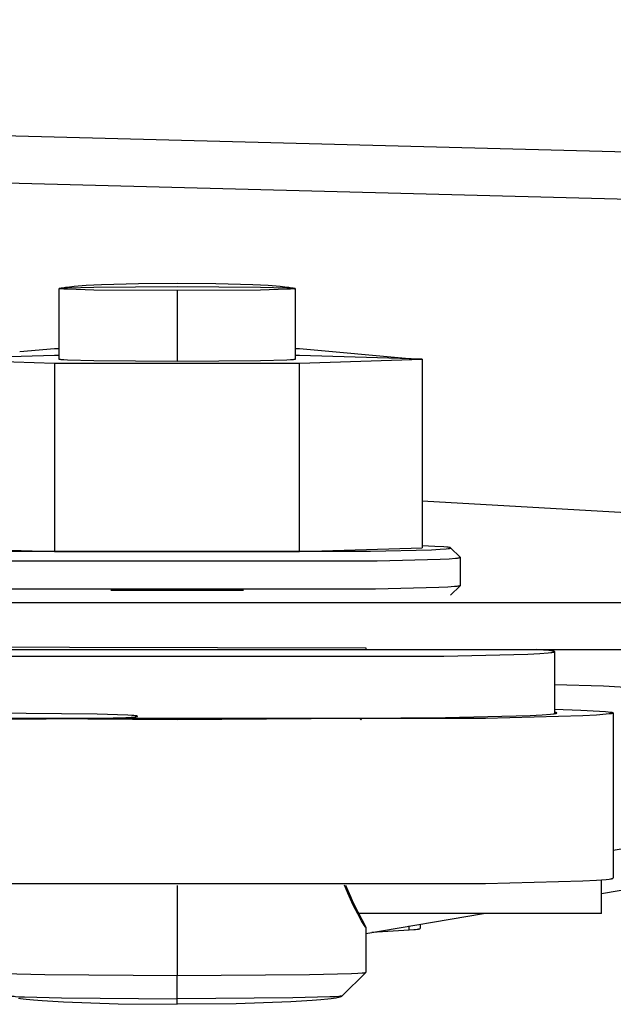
# Model space of a CAD drawing. Header units: millimetres. Extents: x -7950 to -6950, y 4408 to 5408.
# Tile 66 of 111: x -7110 to -7097, y 4872 to 4893. Entities that reach past the tile are written whole.
import ezdxf

# ---------------------------------------------------------------- set-up
doc = ezdxf.new("R2010")
doc.units = ezdxf.units.MM
doc.layers.add('SHOW Mini_Barndoor 002', color=7, linetype='Continuous', true_color=0x000000)

msp = doc.modelspace()

# ---------------------------------------------------------------- linework, layer by layer
at = {"layer": 'SHOW Mini_Barndoor 002', "color": 18, "lineweight": -3, "true_color": 0x000000}
for points in [[(-7059.594, 4889.492), (-7204.195, 4893.279)], [(-7059.62, 4888.493), (-7204.222, 4892.279)], [(-7108.916, 4887.585), (-7108.911, 4887.586), (-7108.907, 4887.587), (-7108.897, 4887.59), (-7108.886, 4887.593), (-7108.874, 4887.595), (-7108.845, 4887.601), (-7108.812, 4887.606), (-7108.732, 4887.617), (-7108.631, 4887.628), (-7108.374, 4887.647), (-7108.049, 4887.664), (-7107.267, 4887.688), (-7106.447, 4887.695)], [(-7106.447, 4887.695), (-7105.627, 4887.688), (-7104.845, 4887.664), (-7104.52, 4887.647), (-7104.262, 4887.628), (-7104.162, 4887.617), (-7104.081, 4887.606), (-7104.048, 4887.601), (-7104.02, 4887.595), (-7104.008, 4887.593), (-7103.997, 4887.59), (-7103.987, 4887.587), (-7103.982, 4887.586), (-7103.978, 4887.585)], [(-7108.947, 4887.578), (-7108.947, 4887.578), (-7108.947, 4887.578), (-7108.947, 4887.578), (-7108.946, 4887.579), (-7108.946, 4887.579), (-7108.946, 4887.579), (-7108.945, 4887.579), (-7108.945, 4887.58), (-7108.944, 4887.58), (-7108.943, 4887.58), (-7108.942, 4887.58), (-7108.941, 4887.581), (-7108.94, 4887.581), (-7108.939, 4887.581), (-7108.937, 4887.582), (-7108.934, 4887.582), (-7108.931, 4887.583), (-7108.924, 4887.584), (-7108.905, 4887.586), (-7108.851, 4887.59), (-7108.771, 4887.594), (-7108.215, 4887.609), (-7106.447, 4887.621)], [(-7106.447, 4887.534), (-7108.215, 4887.547), (-7108.771, 4887.562), (-7108.851, 4887.566), (-7108.905, 4887.57), (-7108.924, 4887.572), (-7108.931, 4887.573), (-7108.934, 4887.573), (-7108.937, 4887.574), (-7108.939, 4887.574), (-7108.94, 4887.574), (-7108.941, 4887.575), (-7108.942, 4887.575), (-7108.943, 4887.575), (-7108.944, 4887.575), (-7108.945, 4887.576), (-7108.945, 4887.576), (-7108.946, 4887.576), (-7108.946, 4887.576), (-7108.946, 4887.577), (-7108.947, 4887.577), (-7108.947, 4887.577), (-7108.947, 4887.577), (-7108.947, 4887.578)], [(-7108.947, 4886.078), (-7108.947, 4887.578)], [(-7108.946, 4887.56), (-7108.946, 4887.561), (-7108.946, 4887.561), (-7108.946, 4887.561), (-7108.947, 4887.561), (-7108.947, 4887.562), (-7108.947, 4887.562), (-7108.947, 4887.562), (-7108.947, 4887.562), (-7108.947, 4887.562), (-7108.947, 4887.563), (-7108.947, 4887.563), (-7108.947, 4887.563), (-7108.947, 4887.563), (-7108.947, 4887.564), (-7108.947, 4887.564), (-7108.947, 4887.564), (-7108.947, 4887.564), (-7108.947, 4887.564), (-7108.947, 4887.564), (-7108.947, 4887.565), (-7108.947, 4887.565), (-7108.947, 4887.565), (-7108.947, 4887.565), (-7108.947, 4887.565), (-7108.947, 4887.565), (-7108.947, 4887.566), (-7108.947, 4887.566), (-7108.947, 4887.566), (-7108.947, 4887.566), (-7108.947, 4887.566), (-7108.947, 4887.566), (-7108.947, 4887.567), (-7108.946, 4887.567), (-7108.946, 4887.567), (-7108.946, 4887.567), (-7108.946, 4887.567), (-7108.946, 4887.567), (-7108.946, 4887.567), (-7108.946, 4887.568), (-7108.946, 4887.568), (-7108.946, 4887.568), (-7108.946, 4887.568), (-7108.946, 4887.568), (-7108.945, 4887.569), (-7108.945, 4887.569), (-7108.945, 4887.569), (-7108.945, 4887.57), (-7108.944, 4887.57), (-7108.944, 4887.57), (-7108.944, 4887.571), (-7108.943, 4887.571), (-7108.943, 4887.571), (-7108.943, 4887.572), (-7108.942, 4887.572), (-7108.942, 4887.572), (-7108.942, 4887.573), (-7108.941, 4887.573), (-7108.94, 4887.574), (-7108.939, 4887.574)], [(-7106.447, 4887.621), (-7104.679, 4887.609), (-7104.123, 4887.594), (-7104.044, 4887.59), (-7103.989, 4887.586), (-7103.97, 4887.584), (-7103.963, 4887.583), (-7103.96, 4887.582), (-7103.957, 4887.582), (-7103.955, 4887.581), (-7103.954, 4887.581), (-7103.953, 4887.581), (-7103.952, 4887.58), (-7103.951, 4887.58), (-7103.95, 4887.58), (-7103.95, 4887.58), (-7103.949, 4887.579), (-7103.948, 4887.579), (-7103.948, 4887.579), (-7103.948, 4887.579), (-7103.947, 4887.578), (-7103.947, 4887.578), (-7103.947, 4887.578), (-7103.947, 4887.578)], [(-7103.947, 4887.578), (-7103.947, 4887.577), (-7103.947, 4887.577), (-7103.947, 4887.577), (-7103.948, 4887.577), (-7103.948, 4887.576), (-7103.948, 4887.576), (-7103.949, 4887.576), (-7103.95, 4887.576), (-7103.95, 4887.575), (-7103.951, 4887.575), (-7103.952, 4887.575), (-7103.953, 4887.575), (-7103.954, 4887.574), (-7103.955, 4887.574), (-7103.957, 4887.574), (-7103.96, 4887.573), (-7103.963, 4887.573), (-7103.97, 4887.572), (-7103.989, 4887.57), (-7104.044, 4887.566), (-7104.123, 4887.562), (-7104.679, 4887.547), (-7106.447, 4887.534)], [(-7106.447, 4887.534), (-7106.447, 4886.034)], [(-7103.955, 4887.574), (-7103.954, 4887.574), (-7103.953, 4887.573), (-7103.952, 4887.573), (-7103.952, 4887.572), (-7103.952, 4887.572), (-7103.951, 4887.572), (-7103.951, 4887.571), (-7103.951, 4887.571), (-7103.95, 4887.571), (-7103.95, 4887.57), (-7103.95, 4887.57), (-7103.949, 4887.57), (-7103.949, 4887.569), (-7103.949, 4887.569), (-7103.949, 4887.569), (-7103.948, 4887.568), (-7103.948, 4887.568), (-7103.948, 4887.568), (-7103.948, 4887.568), (-7103.948, 4887.568), (-7103.948, 4887.567), (-7103.948, 4887.567), (-7103.948, 4887.567), (-7103.948, 4887.567), (-7103.948, 4887.567), (-7103.948, 4887.567), (-7103.947, 4887.567), (-7103.947, 4887.566), (-7103.947, 4887.566), (-7103.947, 4887.566), (-7103.947, 4887.566), (-7103.947, 4887.566), (-7103.947, 4887.566), (-7103.947, 4887.565), (-7103.947, 4887.565), (-7103.947, 4887.565), (-7103.947, 4887.565), (-7103.947, 4887.565), (-7103.947, 4887.565), (-7103.947, 4887.564), (-7103.947, 4887.564), (-7103.947, 4887.564), (-7103.947, 4887.564)], [(-7103.947, 4887.578), (-7103.947, 4886.078)], [(-7109.045, 4886.302), (-7109.787, 4886.234)], [(-7108.947, 4886.302), (-7109.045, 4886.302)], [(-7103.849, 4886.302), (-7103.947, 4886.302)], [(-7101.447, 4886.084), (-7103.849, 4886.302)], [(-7109.045, 4886.156), (-7111.643, 4886.078)], [(-7111.643, 4886.078), (-7109.045, 4885.999)], [(-7108.947, 4886.156), (-7109.045, 4886.156)], [(-7106.447, 4886.034), (-7108.215, 4886.047), (-7108.771, 4886.062), (-7108.851, 4886.066), (-7108.905, 4886.07), (-7108.924, 4886.072), (-7108.931, 4886.073), (-7108.934, 4886.073), (-7108.937, 4886.074), (-7108.939, 4886.074), (-7108.94, 4886.075), (-7108.941, 4886.075), (-7108.942, 4886.075), (-7108.943, 4886.075), (-7108.944, 4886.076), (-7108.945, 4886.076), (-7108.945, 4886.076), (-7108.946, 4886.076), (-7108.946, 4886.077), (-7108.946, 4886.077), (-7108.947, 4886.077), (-7108.947, 4886.077), (-7108.947, 4886.078), (-7108.947, 4886.078)], [(-7103.947, 4886.078), (-7103.947, 4886.078), (-7103.947, 4886.077), (-7103.947, 4886.077), (-7103.948, 4886.077), (-7103.948, 4886.077), (-7103.948, 4886.076), (-7103.949, 4886.076), (-7103.95, 4886.076), (-7103.95, 4886.076), (-7103.951, 4886.075), (-7103.952, 4886.075), (-7103.953, 4886.075), (-7103.954, 4886.075), (-7103.955, 4886.074), (-7103.957, 4886.074), (-7103.96, 4886.073), (-7103.963, 4886.073), (-7103.97, 4886.072), (-7103.989, 4886.07), (-7104.044, 4886.066), (-7104.123, 4886.062), (-7104.679, 4886.047), (-7106.447, 4886.034)], [(-7103.849, 4886.156), (-7103.947, 4886.156)], [(-7101.251, 4886.078), (-7103.849, 4886.156)], [(-7103.849, 4885.999), (-7101.251, 4886.078)], [(-7101.251, 4886.078), (-7101.251, 4882.079)], [(-7109.045, 4885.999), (-7103.849, 4885.999)], [(-7109.045, 4885.999), (-7109.045, 4882)], [(-7103.849, 4882), (-7103.849, 4885.999)], [(-7094.2, 4882.669), (-7101.251, 4883.068)], [(-7111.643, 4882.079), (-7109.045, 4882)], [(-7110.548, 4882.007), (-7102.346, 4882.007), (-7101.054, 4882.041), (-7100.871, 4882.051), (-7100.744, 4882.06), (-7100.701, 4882.065), (-7100.684, 4882.067), (-7100.677, 4882.068), (-7100.67, 4882.069), (-7100.665, 4882.071), (-7100.662, 4882.071), (-7100.66, 4882.072), (-7100.658, 4882.072), (-7100.656, 4882.073), (-7100.654, 4882.073), (-7100.653, 4882.074), (-7100.651, 4882.075), (-7100.65, 4882.075), (-7100.649, 4882.076), (-7100.648, 4882.076), (-7100.648, 4882.077), (-7100.647, 4882.077), (-7100.647, 4882.078), (-7100.647, 4882.079)], [(-7103.849, 4882), (-7101.251, 4882.079)], [(-7100.647, 4882.079), (-7100.647, 4882.079), (-7100.647, 4882.079), (-7100.647, 4882.079), (-7100.647, 4882.079), (-7100.647, 4882.079), (-7100.647, 4882.08), (-7100.647, 4882.08), (-7100.648, 4882.08), (-7100.648, 4882.08), (-7100.648, 4882.08), (-7100.648, 4882.08), (-7100.648, 4882.081), (-7100.648, 4882.081), (-7100.649, 4882.081), (-7100.649, 4882.081), (-7100.649, 4882.081), (-7100.649, 4882.081), (-7100.65, 4882.082), (-7100.65, 4882.082), (-7100.65, 4882.082), (-7100.651, 4882.082), (-7100.651, 4882.082), (-7100.652, 4882.083), (-7100.653, 4882.083), (-7100.653, 4882.083), (-7100.654, 4882.084), (-7100.655, 4882.084), (-7100.658, 4882.085), (-7100.66, 4882.085), (-7100.663, 4882.086), (-7100.666, 4882.087), (-7100.673, 4882.088), (-7100.681, 4882.09), (-7100.701, 4882.092), (-7100.726, 4882.095), (-7100.79, 4882.101), (-7100.979, 4882.112), (-7101.251, 4882.123)], [(-7100.447, 4881.879), (-7100.647, 4882.079)], [(-7110.69, 4881.804), (-7102.204, 4881.804), (-7100.868, 4881.84), (-7100.679, 4881.85), (-7100.547, 4881.859), (-7100.503, 4881.864), (-7100.485, 4881.867), (-7100.478, 4881.868), (-7100.471, 4881.869), (-7100.466, 4881.87), (-7100.463, 4881.871), (-7100.461, 4881.872), (-7100.458, 4881.872), (-7100.456, 4881.873), (-7100.455, 4881.873), (-7100.453, 4881.874), (-7100.452, 4881.874), (-7100.45, 4881.875), (-7100.449, 4881.876), (-7100.448, 4881.876), (-7100.448, 4881.877), (-7100.447, 4881.877), (-7100.447, 4881.878), (-7100.447, 4881.879)], [(-7109.045, 4882), (-7103.849, 4882)], [(-7100.447, 4881.879), (-7100.447, 4881.279)], [(-7100.448, 4881.277), (-7100.449, 4881.276), (-7100.449, 4881.276), (-7100.45, 4881.275), (-7100.452, 4881.274), (-7100.453, 4881.274), (-7100.455, 4881.273), (-7100.456, 4881.273), (-7100.458, 4881.272), (-7100.461, 4881.272), (-7100.463, 4881.271), (-7100.468, 4881.27), (-7100.474, 4881.269), (-7100.481, 4881.267), (-7100.497, 4881.265), (-7100.516, 4881.263), (-7100.565, 4881.258), (-7100.704, 4881.248), (-7100.899, 4881.239), (-7102.242, 4881.204), (-7110.652, 4881.204)], [(-7100.448, 4881.277), (-7100.648, 4881.077)], [(-7100.447, 4881.279), (-7100.448, 4881.277)], [(-7100.447, 4881.279), (-7100.447, 4881.279), (-7100.447, 4881.279), (-7100.447, 4881.278), (-7100.447, 4881.278), (-7100.447, 4881.278), (-7100.447, 4881.278), (-7100.447, 4881.278), (-7100.447, 4881.278), (-7100.447, 4881.278), (-7100.447, 4881.278), (-7100.447, 4881.278), (-7100.447, 4881.278), (-7100.447, 4881.278), (-7100.447, 4881.278), (-7100.447, 4881.278), (-7100.447, 4881.278), (-7100.447, 4881.278), (-7100.447, 4881.278), (-7100.447, 4881.278), (-7100.447, 4881.277), (-7100.447, 4881.277), (-7100.447, 4881.277), (-7100.447, 4881.277), (-7100.448, 4881.277), (-7100.448, 4881.277), (-7100.448, 4881.277), (-7100.448, 4881.277), (-7100.448, 4881.277), (-7100.448, 4881.277), (-7100.448, 4881.277)], [(-7105.037, 4881.177), (-7107.857, 4881.177)], [(-7100.648, 4881.077), (-7100.648, 4881.077), (-7100.648, 4881.077), (-7100.648, 4881.077), (-7100.648, 4881.077), (-7100.648, 4881.077), (-7100.648, 4881.077), (-7100.647, 4881.077), (-7100.647, 4881.077), (-7100.647, 4881.078), (-7100.647, 4881.078), (-7100.647, 4881.078), (-7100.647, 4881.078), (-7100.647, 4881.078), (-7100.647, 4881.078), (-7100.647, 4881.078), (-7100.647, 4881.078), (-7100.647, 4881.078), (-7100.647, 4881.078), (-7100.647, 4881.078), (-7100.647, 4881.078), (-7100.647, 4881.078), (-7100.647, 4881.078), (-7100.647, 4881.078), (-7100.647, 4881.078), (-7100.647, 4881.078), (-7100.647, 4881.078), (-7100.647, 4881.078), (-7100.647, 4881.079), (-7100.647, 4881.079), (-7100.647, 4881.079)], [(-7116.453, 4880.922), (-7092.054, 4880.922)], [(-7111.886, 4879.981), (-7102.447, 4879.962)], [(-7102.447, 4879.962), (-7102.447, 4879.922)], [(-7116.453, 4879.922), (-7092.054, 4879.922)], [(-7112.104, 4879.78), (-7100.79, 4879.78), (-7099.009, 4879.827), (-7098.756, 4879.84), (-7098.581, 4879.853), (-7098.521, 4879.86), (-7098.498, 4879.863), (-7098.488, 4879.865), (-7098.479, 4879.866), (-7098.472, 4879.868), (-7098.468, 4879.869), (-7098.465, 4879.869), (-7098.462, 4879.87), (-7098.459, 4879.871), (-7098.457, 4879.872), (-7098.455, 4879.873), (-7098.453, 4879.873), (-7098.451, 4879.874), (-7098.45, 4879.875), (-7098.449, 4879.876), (-7098.448, 4879.877), (-7098.448, 4879.877), (-7098.447, 4879.878), (-7098.447, 4879.879)], [(-7098.452, 4879.884), (-7098.452, 4879.884), (-7098.453, 4879.884), (-7098.453, 4879.884), (-7098.454, 4879.885), (-7098.456, 4879.885), (-7098.457, 4879.886), (-7098.459, 4879.886), (-7098.461, 4879.887), (-7098.465, 4879.888), (-7098.47, 4879.889), (-7098.475, 4879.891), (-7098.488, 4879.893), (-7098.503, 4879.895), (-7098.52, 4879.898), (-7098.562, 4879.902), (-7098.677, 4879.912), (-7098.834, 4879.922)], [(-7098.447, 4879.879), (-7098.49, 4879.922)], [(-7098.447, 4879.879), (-7098.447, 4879.879), (-7098.447, 4879.879), (-7098.447, 4879.879), (-7098.447, 4879.879), (-7098.447, 4879.879), (-7098.447, 4879.879), (-7098.447, 4879.879), (-7098.447, 4879.879), (-7098.447, 4879.88), (-7098.447, 4879.88), (-7098.447, 4879.88), (-7098.447, 4879.88), (-7098.447, 4879.88), (-7098.447, 4879.88), (-7098.447, 4879.88), (-7098.447, 4879.88)], [(-7098.447, 4879.879), (-7098.447, 4878.563)], [(-7096.81, 4879.11), (-7097.052, 4879.127), (-7097.405, 4879.144), (-7098.447, 4879.177)], [(-7097.197, 4878.579), (-7097.197, 4878.578), (-7097.198, 4878.577), (-7097.198, 4878.576), (-7097.199, 4878.575), (-7097.201, 4878.575), (-7097.202, 4878.574), (-7097.204, 4878.573), (-7097.206, 4878.572), (-7097.209, 4878.571), (-7097.211, 4878.57), (-7097.215, 4878.569), (-7097.218, 4878.568), (-7097.222, 4878.567), (-7097.226, 4878.566), (-7097.234, 4878.565), (-7097.245, 4878.563), (-7097.256, 4878.561), (-7097.283, 4878.557), (-7097.351, 4878.55), (-7097.554, 4878.535), (-7097.846, 4878.52), (-7099.906, 4878.465), (-7112.988, 4878.465)], [(-7110.996, 4878.438), (-7108.342, 4878.461), (-7107.539, 4878.484), (-7107.425, 4878.49), (-7107.347, 4878.496), (-7107.32, 4878.499), (-7107.31, 4878.501), (-7107.305, 4878.501), (-7107.301, 4878.502), (-7107.298, 4878.503), (-7107.296, 4878.503), (-7107.295, 4878.504), (-7107.294, 4878.504), (-7107.292, 4878.504), (-7107.291, 4878.505), (-7107.29, 4878.505), (-7107.29, 4878.506), (-7107.289, 4878.506), (-7107.288, 4878.506), (-7107.288, 4878.507), (-7107.287, 4878.507), (-7107.287, 4878.507), (-7107.287, 4878.508), (-7107.287, 4878.508)], [(-7107.287, 4878.509), (-7107.287, 4878.509), (-7107.287, 4878.509), (-7107.288, 4878.51), (-7107.288, 4878.51), (-7107.289, 4878.51), (-7107.29, 4878.511), (-7107.29, 4878.511), (-7107.291, 4878.511), (-7107.292, 4878.512), (-7107.293, 4878.512), (-7107.294, 4878.512), (-7107.295, 4878.513), (-7107.298, 4878.513), (-7107.301, 4878.514), (-7107.305, 4878.515), (-7107.308, 4878.515), (-7107.317, 4878.517), (-7107.34, 4878.519), (-7107.369, 4878.522), (-7107.405, 4878.525), (-7107.496, 4878.53), (-7108.143, 4878.551), (-7110.412, 4878.576)], [(-7106.447, 4878.439), (-7100.755, 4878.48), (-7098.962, 4878.527), (-7098.708, 4878.54), (-7098.531, 4878.553), (-7098.471, 4878.56), (-7098.448, 4878.563), (-7098.438, 4878.565), (-7098.43, 4878.566), (-7098.422, 4878.568), (-7098.418, 4878.569), (-7098.415, 4878.57), (-7098.412, 4878.57), (-7098.41, 4878.571), (-7098.407, 4878.572), (-7098.405, 4878.573), (-7098.403, 4878.574), (-7098.401, 4878.574), (-7098.4, 4878.575), (-7098.399, 4878.576), (-7098.398, 4878.577), (-7098.398, 4878.577), (-7098.397, 4878.578), (-7098.397, 4878.579), (-7098.397, 4878.579), (-7098.397, 4878.579), (-7098.397, 4878.579), (-7098.397, 4878.579), (-7098.397, 4878.579), (-7098.397, 4878.579), (-7098.397, 4878.579), (-7098.397, 4878.58), (-7098.397, 4878.58), (-7098.397, 4878.58), (-7098.397, 4878.58), (-7098.397, 4878.58), (-7098.397, 4878.58), (-7098.397, 4878.58), (-7098.397, 4878.58), (-7098.397, 4878.58), (-7098.397, 4878.58), (-7098.397, 4878.58), (-7098.397, 4878.58), (-7098.397, 4878.58), (-7098.397, 4878.58), (-7098.397, 4878.58), (-7098.397, 4878.58), (-7098.397, 4878.58), (-7098.397, 4878.581), (-7098.398, 4878.581), (-7098.398, 4878.581), (-7098.398, 4878.581), (-7098.398, 4878.581), (-7098.398, 4878.581), (-7098.398, 4878.581), (-7098.398, 4878.581), (-7098.398, 4878.581), (-7098.398, 4878.582), (-7098.398, 4878.582), (-7098.399, 4878.582), (-7098.399, 4878.582), (-7098.399, 4878.582), (-7098.399, 4878.582), (-7098.399, 4878.582), (-7098.399, 4878.582), (-7098.4, 4878.583), (-7098.4, 4878.583), (-7098.4, 4878.583), (-7098.401, 4878.583), (-7098.401, 4878.584), (-7098.402, 4878.584), (-7098.402, 4878.584), (-7098.403, 4878.584), (-7098.404, 4878.585), (-7098.405, 4878.585), (-7098.406, 4878.586), (-7098.408, 4878.586), (-7098.409, 4878.587), (-7098.413, 4878.588), (-7098.416, 4878.589), (-7098.42, 4878.59), (-7098.425, 4878.591), (-7098.435, 4878.593), (-7098.447, 4878.595)], [(-7098.447, 4878.66), (-7097.884, 4878.64), (-7097.493, 4878.62), (-7097.36, 4878.609), (-7097.309, 4878.604), (-7097.268, 4878.599), (-7097.251, 4878.596), (-7097.237, 4878.594), (-7097.23, 4878.593), (-7097.224, 4878.591), (-7097.219, 4878.59), (-7097.214, 4878.589), (-7097.212, 4878.588), (-7097.21, 4878.588), (-7097.208, 4878.587), (-7097.207, 4878.586), (-7097.205, 4878.586), (-7097.204, 4878.586), (-7097.204, 4878.585), (-7097.203, 4878.585), (-7097.202, 4878.585), (-7097.202, 4878.584), (-7097.201, 4878.584), (-7097.201, 4878.584), (-7097.2, 4878.583), (-7097.2, 4878.583), (-7097.199, 4878.583), (-7097.199, 4878.582), (-7097.199, 4878.582), (-7097.198, 4878.582), (-7097.198, 4878.581), (-7097.198, 4878.581), (-7097.198, 4878.581), (-7097.197, 4878.581), (-7097.197, 4878.58), (-7097.197, 4878.58), (-7097.197, 4878.58), (-7097.197, 4878.579), (-7097.197, 4878.579)], [(-7097.197, 4878.579), (-7097.197, 4875.08)], [(-7112.139, 4878.48), (-7106.447, 4878.439)], [(-7102.553, 4878.456), (-7102.566, 4878.433)], [(-7102.548, 4878.433), (-7102.536, 4878.456)], [(-7097.197, 4875.669), (-7093.947, 4876.22)], [(-7097.447, 4874.754), (-7093.947, 4875.347)], [(-7112.988, 4874.965), (-7099.906, 4874.965), (-7097.846, 4875.02), (-7097.554, 4875.035), (-7097.351, 4875.05), (-7097.283, 4875.058), (-7097.256, 4875.061), (-7097.245, 4875.063), (-7097.234, 4875.065), (-7097.226, 4875.067), (-7097.222, 4875.068), (-7097.218, 4875.069), (-7097.215, 4875.07), (-7097.211, 4875.071), (-7097.209, 4875.071), (-7097.206, 4875.072), (-7097.204, 4875.073), (-7097.202, 4875.074), (-7097.201, 4875.075), (-7097.199, 4875.076), (-7097.198, 4875.077), (-7097.198, 4875.078), (-7097.197, 4875.079), (-7097.197, 4875.08)], [(-7097.447, 4874.329), (-7097.447, 4874.329), (-7097.447, 4874.329), (-7097.447, 4874.33), (-7097.447, 4874.33), (-7097.447, 4874.332), (-7097.447, 4874.341), (-7097.447, 4874.375), (-7097.447, 4874.514), (-7097.447, 4875.042)], [(-7097.197, 4875.08), (-7097.197, 4875.08), (-7097.197, 4875.08), (-7097.197, 4875.08), (-7097.197, 4875.08), (-7097.197, 4875.08), (-7097.197, 4875.08), (-7097.197, 4875.08), (-7097.197, 4875.08), (-7097.197, 4875.08), (-7097.197, 4875.08), (-7097.197, 4875.081), (-7097.197, 4875.081), (-7097.197, 4875.081), (-7097.197, 4875.081), (-7097.197, 4875.081), (-7097.197, 4875.081)], [(-7106.447, 4874.918), (-7106.447, 4873.01)], [(-7102.447, 4874.029), (-7102.447, 4874.029), (-7102.447, 4874.029), (-7102.447, 4874.029), (-7102.447, 4874.029), (-7102.447, 4874.029), (-7102.447, 4874.029), (-7102.447, 4874.029), (-7102.447, 4874.029), (-7102.447, 4874.029), (-7102.447, 4874.029), (-7102.447, 4874.029), (-7102.447, 4874.029), (-7102.447, 4874.029), (-7102.447, 4874.029), (-7102.447, 4874.029), (-7102.447, 4874.029), (-7102.447, 4874.029), (-7102.447, 4874.029), (-7102.447, 4874.029), (-7102.447, 4874.029), (-7102.447, 4874.029), (-7102.447, 4874.029), (-7102.447, 4874.029), (-7102.448, 4874.029), (-7102.448, 4874.029), (-7102.448, 4874.03), (-7102.448, 4874.03), (-7102.448, 4874.03), (-7102.448, 4874.03), (-7102.448, 4874.03), (-7102.448, 4874.03), (-7102.448, 4874.03), (-7102.448, 4874.03), (-7102.448, 4874.03), (-7102.449, 4874.03), (-7102.449, 4874.031), (-7102.449, 4874.031), (-7102.45, 4874.032), (-7102.451, 4874.033), (-7102.453, 4874.036), (-7102.455, 4874.039), (-7102.461, 4874.049), (-7102.479, 4874.077), (-7102.535, 4874.172), (-7102.618, 4874.321), (-7102.666, 4874.414), (-7102.718, 4874.518), (-7102.773, 4874.632), (-7102.828, 4874.756), (-7102.865, 4874.842), (-7102.9, 4874.93)], [(-7102.875, 4874.931), (-7102.828, 4874.815), (-7102.773, 4874.687), (-7102.718, 4874.568), (-7102.617, 4874.361), (-7102.455, 4874.048), (-7102.45, 4874.039), (-7102.449, 4874.035), (-7102.448, 4874.034), (-7102.448, 4874.033), (-7102.447, 4874.032), (-7102.447, 4874.031), (-7102.447, 4874.031), (-7102.447, 4874.031), (-7102.447, 4874.03), (-7102.447, 4874.03), (-7102.447, 4874.03), (-7102.447, 4874.03), (-7102.447, 4874.03), (-7102.447, 4874.03), (-7102.447, 4874.03), (-7102.447, 4874.03), (-7102.447, 4874.03), (-7102.447, 4874.03), (-7102.447, 4874.03)], [(-7097.447, 4874.329), (-7102.622, 4874.329)], [(-7102.447, 4873.906), (-7099.951, 4874.329)], [(-7101.296, 4874.102), (-7101.296, 4874.011)], [(-7102.447, 4874.029), (-7102.448, 4874.029)], [(-7102.447, 4874.03), (-7102.447, 4873.08)], [(-7102.32, 4873.928), (-7101.528, 4873.978)], [(-7101.528, 4873.978), (-7101.528, 4874.062)], [(-7101.528, 4873.978), (-7101.43, 4873.985), (-7101.389, 4873.989), (-7101.356, 4873.993), (-7101.342, 4873.996), (-7101.329, 4873.998), (-7101.324, 4873.999), (-7101.319, 4874), (-7101.315, 4874.001), (-7101.311, 4874.002), (-7101.309, 4874.003), (-7101.307, 4874.003), (-7101.306, 4874.004), (-7101.304, 4874.005), (-7101.303, 4874.005), (-7101.302, 4874.005), (-7101.302, 4874.006), (-7101.301, 4874.006), (-7101.3, 4874.006), (-7101.3, 4874.007), (-7101.299, 4874.007), (-7101.299, 4874.007), (-7101.299, 4874.007), (-7101.298, 4874.008), (-7101.298, 4874.008), (-7101.298, 4874.008), (-7101.298, 4874.008), (-7101.298, 4874.008), (-7101.297, 4874.008), (-7101.297, 4874.008), (-7101.297, 4874.009), (-7101.297, 4874.009), (-7101.297, 4874.009), (-7101.297, 4874.009), (-7101.297, 4874.009), (-7101.297, 4874.009), (-7101.296, 4874.009), (-7101.296, 4874.009), (-7101.296, 4874.01), (-7101.296, 4874.01), (-7101.296, 4874.01), (-7101.296, 4874.01), (-7101.296, 4874.01), (-7101.296, 4874.01), (-7101.296, 4874.01), (-7101.296, 4874.011), (-7101.296, 4874.011), (-7101.296, 4874.011), (-7101.296, 4874.011), (-7101.296, 4874.011), (-7101.296, 4874.011)], [(-7110.446, 4873.079), (-7110.446, 4873.078), (-7110.445, 4873.078), (-7110.445, 4873.078), (-7110.444, 4873.077), (-7110.443, 4873.077), (-7110.442, 4873.076), (-7110.441, 4873.076), (-7110.439, 4873.076), (-7110.438, 4873.075), (-7110.436, 4873.075), (-7110.433, 4873.074), (-7110.429, 4873.073), (-7110.424, 4873.072), (-7110.414, 4873.071), (-7110.401, 4873.069), (-7110.368, 4873.066), (-7110.276, 4873.06), (-7110.146, 4873.053), (-7109.251, 4873.03), (-7106.447, 4873.01)], [(-7106.447, 4873.01), (-7103.643, 4873.03), (-7102.748, 4873.053), (-7102.618, 4873.06), (-7102.526, 4873.066), (-7102.493, 4873.069), (-7102.48, 4873.071), (-7102.47, 4873.072), (-7102.465, 4873.073), (-7102.461, 4873.074), (-7102.458, 4873.075), (-7102.456, 4873.075), (-7102.455, 4873.076), (-7102.453, 4873.076), (-7102.452, 4873.076), (-7102.451, 4873.077), (-7102.45, 4873.077), (-7102.449, 4873.078), (-7102.449, 4873.078), (-7102.448, 4873.078), (-7102.448, 4873.079)], [(-7102.448, 4873.079), (-7102.948, 4872.579)], [(-7102.458, 4873.068), (-7102.457, 4873.069), (-7102.456, 4873.07), (-7102.456, 4873.07), (-7102.455, 4873.071), (-7102.454, 4873.071), (-7102.454, 4873.072), (-7102.453, 4873.072), (-7102.453, 4873.073)], [(-7102.453, 4873.073), (-7102.452, 4873.073), (-7102.452, 4873.074), (-7102.451, 4873.074), (-7102.451, 4873.074), (-7102.451, 4873.075), (-7102.45, 4873.075), (-7102.45, 4873.076), (-7102.45, 4873.076), (-7102.45, 4873.076), (-7102.449, 4873.077), (-7102.449, 4873.077), (-7102.449, 4873.077), (-7102.449, 4873.078), (-7102.448, 4873.078), (-7102.448, 4873.079), (-7102.448, 4873.079)], [(-7102.448, 4873.08), (-7102.448, 4873.08), (-7102.448, 4873.081), (-7102.447, 4873.081), (-7102.447, 4873.081), (-7102.447, 4873.081), (-7102.447, 4873.081), (-7102.447, 4873.082), (-7102.447, 4873.082), (-7102.447, 4873.082), (-7102.447, 4873.082), (-7102.447, 4873.083), (-7102.447, 4873.083), (-7102.447, 4873.083), (-7102.447, 4873.083), (-7102.447, 4873.084), (-7102.447, 4873.084)], [(-7102.448, 4873.079), (-7102.448, 4873.079), (-7102.447, 4873.079), (-7102.447, 4873.079), (-7102.447, 4873.079), (-7102.447, 4873.079), (-7102.447, 4873.079), (-7102.447, 4873.079), (-7102.447, 4873.079), (-7102.447, 4873.079), (-7102.447, 4873.079), (-7102.447, 4873.079), (-7102.447, 4873.079), (-7102.447, 4873.079), (-7102.447, 4873.079), (-7102.447, 4873.079), (-7102.447, 4873.079), (-7102.447, 4873.079), (-7102.447, 4873.079), (-7102.447, 4873.079), (-7102.447, 4873.079), (-7102.447, 4873.08), (-7102.447, 4873.08), (-7102.447, 4873.08), (-7102.447, 4873.08), (-7102.447, 4873.08), (-7102.447, 4873.08), (-7102.447, 4873.08), (-7102.447, 4873.08), (-7102.447, 4873.08), (-7102.447, 4873.08)], [(-7106.447, 4872.519), (-7106.447, 4873.01)], [(-7109.946, 4872.579), (-7109.946, 4872.579), (-7109.946, 4872.578), (-7109.945, 4872.578), (-7109.944, 4872.578), (-7109.943, 4872.577), (-7109.943, 4872.577), (-7109.942, 4872.577), (-7109.94, 4872.576), (-7109.939, 4872.576), (-7109.938, 4872.576), (-7109.935, 4872.575), (-7109.931, 4872.574), (-7109.927, 4872.573), (-7109.918, 4872.572), (-7109.907, 4872.571), (-7109.878, 4872.568), (-7109.797, 4872.562), (-7109.683, 4872.557), (-7108.9, 4872.536), (-7106.447, 4872.519)], [(-7109.814, 4872.535), (-7109.766, 4872.526), (-7109.71, 4872.518), (-7109.646, 4872.51), (-7109.494, 4872.494), (-7109.31, 4872.479), (-7108.856, 4872.452), (-7107.698, 4872.413), (-7106.447, 4872.401)], [(-7102.948, 4872.579), (-7102.948, 4872.579), (-7102.948, 4872.578), (-7102.949, 4872.578), (-7102.95, 4872.578), (-7102.951, 4872.577), (-7102.951, 4872.577), (-7102.953, 4872.577), (-7102.954, 4872.576), (-7102.955, 4872.576), (-7102.956, 4872.576), (-7102.959, 4872.575), (-7102.963, 4872.574), (-7102.967, 4872.573), (-7102.976, 4872.572), (-7102.988, 4872.571), (-7103.016, 4872.568), (-7103.097, 4872.562), (-7103.211, 4872.557), (-7103.994, 4872.536), (-7106.447, 4872.519)], [(-7102.952, 4872.575), (-7102.953, 4872.574), (-7102.954, 4872.573), (-7102.955, 4872.572), (-7102.957, 4872.571), (-7102.958, 4872.57), (-7102.96, 4872.569), (-7102.961, 4872.568), (-7102.963, 4872.567), (-7102.965, 4872.566), (-7102.967, 4872.565), (-7102.969, 4872.564), (-7102.971, 4872.563), (-7102.976, 4872.561), (-7102.981, 4872.559), (-7102.987, 4872.557), (-7102.993, 4872.555), (-7103, 4872.553), (-7103.007, 4872.551), (-7103.022, 4872.547), (-7103.039, 4872.543), (-7103.059, 4872.539), (-7103.08, 4872.535), (-7103.128, 4872.526), (-7103.184, 4872.518), (-7103.248, 4872.51), (-7103.4, 4872.494), (-7103.584, 4872.479), (-7104.038, 4872.452), (-7105.196, 4872.413), (-7106.447, 4872.401)], [(-7106.447, 4872.401), (-7106.447, 4872.519)], [(-7102.948, 4872.579), (-7102.952, 4872.575)]]:
    msp.add_lwpolyline(points, dxfattribs=at)

doc.saveas('drawing.dxf')
